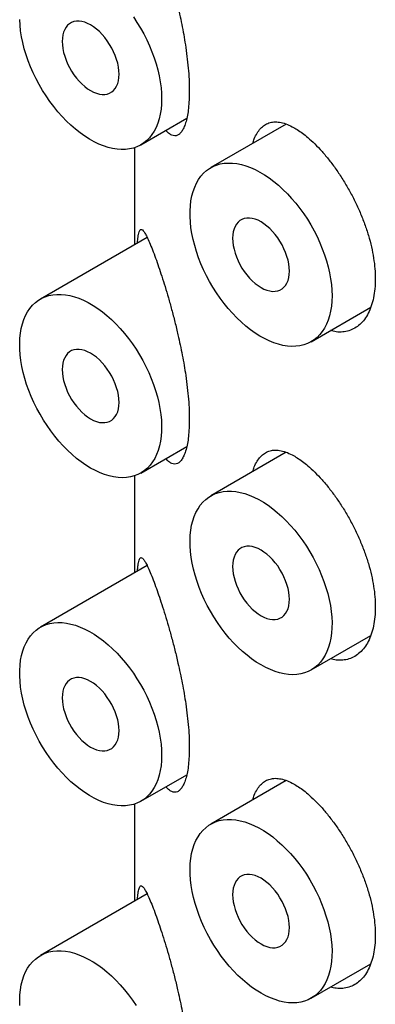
# Model space of a CAD drawing. Header units: millimetres. Extents: x 8 to 580, y 12 to 828.
# Tile 13 of 39: x 505.9 to 510.33, y 311.87 to 324.12. Entities that reach past the tile are written whole.
import ezdxf

# ---------------------------------------------------------------- set-up
doc = ezdxf.new("R2010")
doc.units = ezdxf.units.MM

msp = doc.modelspace()

# ---------------------------------------------------------------- linework, layer by layer
at = {"color": 7, "linetype": 'Continuous', "lineweight": 30}
for p, q in [((507.408, 322.56), (507.98, 322.89)), ((509.219, 322.818), (508.28, 322.276)), ((507.33, 322.525), (507.33, 321.318)), ((507.487, 321.409), (506.158, 320.642)), ((509.53, 320.111), (510.271, 320.539)), ((507.408, 318.477), (507.98, 318.807)), ((509.219, 318.735), (508.28, 318.193)), ((507.33, 318.442), (507.33, 317.236)), ((507.487, 317.327), (506.158, 316.56)), ((509.53, 316.028), (510.271, 316.456)), ((507.408, 314.395), (507.98, 314.725)), ((509.219, 314.653), (508.28, 314.11)), ((507.33, 314.359), (507.33, 313.153)), ((507.487, 313.244), (506.158, 312.477)), ((509.53, 311.945), (510.271, 312.373))]:
    msp.add_line(p, q, dxfattribs=at)
at = {"color": 7, "linetype": 'Continuous', "lineweight": 30, "flags": 128}
for points in [[(507.667, 323.132), (507.665, 323.066), (507.66, 323.002), (507.65, 322.941), (507.637, 322.883), (507.619, 322.829), (507.599, 322.777), (507.574, 322.73), (507.546, 322.687), (507.515, 322.648), (507.481, 322.613), (507.444, 322.583), (507.403, 322.557), (507.36, 322.536), (507.315, 322.52), (507.267, 322.509), (507.217, 322.503), (507.165, 322.502), (507.112, 322.505), (507.057, 322.514), (507, 322.528), (506.943, 322.546), (506.886, 322.57), (506.827, 322.598), (506.769, 322.63), (506.71, 322.667), (506.652, 322.709), (506.595, 322.754), (506.538, 322.803), (506.483, 322.856), (506.428, 322.913), (506.376, 322.972), (506.325, 323.035), (506.276, 323.1), (506.229, 323.168), (506.185, 323.237), (506.143, 323.309), (506.104, 323.381), (506.068, 323.455), (506.036, 323.53), (506.006, 323.606), (505.98, 323.681), (505.957, 323.756), (505.938, 323.831), (505.923, 323.905), (505.912, 323.978), (505.904, 324.049), (505.9, 324.119)], [(506.783, 323.234), (506.82, 323.215), (506.857, 323.201), (506.893, 323.191), (506.927, 323.187), (506.96, 323.187), (506.991, 323.192), (507.02, 323.203), (507.046, 323.218), (507.069, 323.237), (507.09, 323.262), (507.106, 323.29), (507.12, 323.322), (507.129, 323.358), (507.135, 323.397), (507.137, 323.438), (507.135, 323.482), (507.129, 323.528), (507.12, 323.575), (507.106, 323.622), (507.09, 323.67), (507.069, 323.717), (507.046, 323.764), (507.02, 323.809), (506.991, 323.853), (506.96, 323.894), (506.927, 323.932), (506.893, 323.968), (506.857, 323.999), (506.82, 324.027), (506.783, 324.051), (506.746, 324.07), (506.71, 324.084), (506.674, 324.094), (506.64, 324.099), (506.607, 324.098), (506.576, 324.093), (506.547, 324.083), (506.521, 324.067), (506.497, 324.048), (506.477, 324.023), (506.46, 323.995), (506.447, 323.963), (506.438, 323.927), (506.432, 323.888), (506.43, 323.847), (506.432, 323.803), (506.438, 323.757), (506.447, 323.71), (506.46, 323.663), (506.477, 323.615), (506.497, 323.568), (506.521, 323.521), (506.547, 323.476), (506.576, 323.432), (506.607, 323.391), (506.64, 323.353), (506.674, 323.317), (506.71, 323.286), (506.746, 323.258), (506.783, 323.234)], [(507.315, 324.152), (507.36, 324.083), (507.403, 324.012), (507.444, 323.94), (507.481, 323.867), (507.515, 323.792), (507.546, 323.717), (507.574, 323.642), (507.599, 323.566), (507.619, 323.491), (507.637, 323.417), (507.65, 323.343), (507.66, 323.271), (507.665, 323.201), (507.667, 323.132)], [(509.789, 320.683), (509.787, 320.617), (509.781, 320.553), (509.771, 320.492), (509.758, 320.434), (509.741, 320.379), (509.72, 320.328), (509.696, 320.281), (509.668, 320.238), (509.637, 320.199), (509.602, 320.164), (509.565, 320.133), (509.525, 320.108), (509.482, 320.087), (509.436, 320.071), (509.388, 320.06), (509.338, 320.054), (509.286, 320.052), (509.233, 320.056), (509.178, 320.065), (509.122, 320.079), (509.065, 320.097), (509.007, 320.121), (508.949, 320.149), (508.89, 320.181), (508.832, 320.218), (508.774, 320.26), (508.716, 320.305), (508.66, 320.354), (508.604, 320.407), (508.55, 320.464), (508.497, 320.523), (508.446, 320.586), (508.397, 320.651), (508.35, 320.718), (508.306, 320.788), (508.264, 320.859), (508.226, 320.932), (508.19, 321.006), (508.157, 321.081), (508.127, 321.156), (508.101, 321.232), (508.079, 321.307), (508.06, 321.382), (508.044, 321.456), (508.033, 321.529), (508.025, 321.6), (508.021, 321.67), (508.021, 321.737), (508.025, 321.802), (508.033, 321.865), (508.044, 321.924), (508.06, 321.98), (508.079, 322.033), (508.101, 322.083), (508.127, 322.128), (508.157, 322.169), (508.19, 322.206), (508.226, 322.239), (508.264, 322.267), (508.306, 322.29), (508.35, 322.308), (508.397, 322.322), (508.446, 322.331), (508.497, 322.334), (508.55, 322.333), (508.604, 322.327), (508.66, 322.315), (508.716, 322.299), (508.774, 322.278), (508.832, 322.253), (508.89, 322.222), (508.949, 322.187), (509.007, 322.148), (509.065, 322.105), (509.122, 322.057), (509.178, 322.006), (509.233, 321.952), (509.286, 321.894), (509.338, 321.833), (509.388, 321.769), (509.436, 321.702), (509.482, 321.634), (509.525, 321.563), (509.565, 321.491), (509.602, 321.418), (509.637, 321.343), (509.668, 321.268), (509.696, 321.193), (509.72, 321.117), (509.741, 321.042), (509.758, 320.968), (509.771, 320.894), (509.781, 320.822), (509.787, 320.752), (509.789, 320.683)], [(508.905, 320.785), (508.942, 320.766), (508.978, 320.752), (509.014, 320.742), (509.049, 320.737), (509.082, 320.738), (509.113, 320.743), (509.141, 320.753), (509.167, 320.768), (509.191, 320.788), (509.211, 320.812), (509.228, 320.841), (509.241, 320.873), (509.251, 320.909), (509.256, 320.948), (509.258, 320.989), (509.256, 321.033), (509.251, 321.079), (509.241, 321.125), (509.228, 321.173), (509.211, 321.221), (509.191, 321.268), (509.167, 321.315), (509.141, 321.36), (509.113, 321.404), (509.082, 321.445), (509.049, 321.483), (509.014, 321.519), (508.978, 321.55), (508.942, 321.578), (508.905, 321.602), (508.868, 321.621), (508.831, 321.635), (508.796, 321.645), (508.761, 321.649), (508.728, 321.649), (508.697, 321.644), (508.668, 321.633), (508.642, 321.618), (508.619, 321.598), (508.599, 321.574), (508.582, 321.546), (508.569, 321.514), (508.559, 321.478), (508.553, 321.439), (508.551, 321.397), (508.553, 321.354), (508.559, 321.308), (508.569, 321.261), (508.582, 321.214), (508.599, 321.166), (508.619, 321.118), (508.642, 321.072), (508.668, 321.026), (508.697, 320.983), (508.728, 320.942), (508.761, 320.903), (508.796, 320.868), (508.831, 320.836), (508.868, 320.809), (508.905, 320.785)], [(506.783, 318.539), (506.725, 318.575), (506.667, 318.615), (506.609, 318.66), (506.552, 318.708), (506.496, 318.76), (506.442, 318.816), (506.389, 318.874), (506.337, 318.936), (506.288, 319.001), (506.241, 319.068), (506.196, 319.137), (506.153, 319.208), (506.114, 319.28), (506.077, 319.354), (506.043, 319.429), (506.013, 319.504), (505.986, 319.579), (505.963, 319.655), (505.943, 319.73), (505.927, 319.804), (505.914, 319.877), (505.905, 319.949), (505.901, 320.019), (505.9, 320.087), (505.903, 320.153), (505.909, 320.216), (505.92, 320.276), (505.934, 320.333), (505.952, 320.387), (505.974, 320.437), (505.999, 320.483), (506.028, 320.526), (506.06, 320.564), (506.095, 320.597), (506.133, 320.627), (506.174, 320.651), (506.218, 320.671), (506.264, 320.685), (506.312, 320.695), (506.363, 320.7), (506.415, 320.7), (506.469, 320.695), (506.524, 320.685), (506.581, 320.67), (506.638, 320.651), (506.696, 320.626), (506.754, 320.597), (506.813, 320.563), (506.871, 320.525), (506.929, 320.483), (506.986, 320.436), (507.043, 320.386), (507.098, 320.332), (507.152, 320.275), (507.204, 320.215), (507.255, 320.151), (507.303, 320.086), (507.349, 320.018), (507.393, 319.947), (507.434, 319.876), (507.472, 319.803), (507.507, 319.728), (507.539, 319.653), (507.568, 319.578), (507.593, 319.503), (507.615, 319.427), (507.633, 319.353), (507.647, 319.279), (507.658, 319.207), (507.664, 319.136), (507.667, 319.067), (507.666, 319), (507.661, 318.935), (507.653, 318.873), (507.64, 318.815), (507.624, 318.759), (507.604, 318.707), (507.581, 318.659), (507.554, 318.615), (507.523, 318.574), (507.49, 318.539), (507.453, 318.507), (507.414, 318.48), (507.371, 318.458), (507.326, 318.441), (507.279, 318.429), (507.23, 318.421), (507.178, 318.419), (507.125, 318.421), (507.07, 318.429), (507.015, 318.441), (506.958, 318.459), (506.9, 318.481), (506.842, 318.508), (506.783, 318.539)], [(506.783, 319.152), (506.82, 319.132), (506.857, 319.118), (506.893, 319.108), (506.927, 319.104), (506.96, 319.104), (506.991, 319.11), (507.02, 319.12), (507.046, 319.135), (507.069, 319.155), (507.09, 319.179), (507.106, 319.207), (507.12, 319.24), (507.129, 319.275), (507.135, 319.314), (507.137, 319.356), (507.135, 319.4), (507.129, 319.445), (507.12, 319.492), (507.106, 319.539), (507.09, 319.587), (507.069, 319.635), (507.046, 319.681), (507.02, 319.727), (506.991, 319.77), (506.96, 319.811), (506.927, 319.85), (506.893, 319.885), (506.857, 319.917), (506.82, 319.945), (506.783, 319.968), (506.746, 319.987), (506.71, 320.002), (506.674, 320.011), (506.64, 320.016), (506.607, 320.015), (506.576, 320.01), (506.547, 320), (506.521, 319.985), (506.497, 319.965), (506.477, 319.941), (506.46, 319.912), (506.447, 319.88), (506.438, 319.844), (506.432, 319.805), (506.43, 319.764), (506.432, 319.72), (506.438, 319.675), (506.447, 319.628), (506.46, 319.58), (506.477, 319.532), (506.497, 319.485), (506.521, 319.438), (506.547, 319.393), (506.576, 319.35), (506.607, 319.308), (506.64, 319.27), (506.674, 319.235), (506.71, 319.203), (506.746, 319.175), (506.783, 319.152)], [(508.905, 316.09), (508.846, 316.126), (508.788, 316.166), (508.731, 316.211), (508.674, 316.259), (508.618, 316.311), (508.563, 316.366), (508.51, 316.425), (508.459, 316.487), (508.409, 316.552), (508.362, 316.619), (508.317, 316.688), (508.275, 316.759), (508.235, 316.831), (508.198, 316.905), (508.165, 316.98), (508.134, 317.055), (508.108, 317.13), (508.084, 317.206), (508.064, 317.28), (508.048, 317.355), (508.035, 317.428), (508.027, 317.5), (508.022, 317.57), (508.021, 317.638), (508.024, 317.703), (508.031, 317.767), (508.041, 317.827), (508.056, 317.884), (508.074, 317.938), (508.095, 317.988), (508.121, 318.034), (508.149, 318.076), (508.181, 318.115), (508.216, 318.148), (508.254, 318.177), (508.295, 318.202), (508.339, 318.221), (508.385, 318.236), (508.434, 318.246), (508.484, 318.251), (508.536, 318.251), (508.59, 318.246), (508.646, 318.236), (508.702, 318.221), (508.759, 318.201), (508.817, 318.177), (508.876, 318.148), (508.934, 318.114), (508.992, 318.076), (509.05, 318.033), (509.108, 317.987), (509.164, 317.937), (509.219, 317.883), (509.273, 317.826), (509.325, 317.765), (509.376, 317.702), (509.424, 317.636), (509.47, 317.568), (509.514, 317.498), (509.555, 317.426), (509.593, 317.353), (509.628, 317.279), (509.66, 317.204), (509.689, 317.129), (509.714, 317.053), (509.736, 316.978), (509.754, 316.904), (509.768, 316.83), (509.779, 316.757), (509.786, 316.686), (509.789, 316.617), (509.788, 316.55), (509.783, 316.486), (509.774, 316.424), (509.762, 316.365), (509.745, 316.31), (509.725, 316.258), (509.702, 316.21), (509.675, 316.165), (509.645, 316.125), (509.611, 316.089), (509.574, 316.058), (509.535, 316.031), (509.493, 316.009), (509.448, 315.992), (509.4, 315.979), (509.351, 315.972), (509.3, 315.969), (509.246, 315.972), (509.192, 315.98), (509.136, 315.992), (509.079, 316.009), (509.021, 316.032), (508.963, 316.058), (508.905, 316.09)], [(508.905, 316.702), (508.942, 316.683), (508.978, 316.669), (509.014, 316.659), (509.049, 316.655), (509.082, 316.655), (509.113, 316.66), (509.141, 316.671), (509.167, 316.686), (509.191, 316.706), (509.211, 316.73), (509.228, 316.758), (509.241, 316.79), (509.251, 316.826), (509.256, 316.865), (509.258, 316.907), (509.256, 316.95), (509.251, 316.996), (509.241, 317.043), (509.228, 317.09), (509.211, 317.138), (509.191, 317.185), (509.167, 317.232), (509.141, 317.277), (509.113, 317.321), (509.082, 317.362), (509.049, 317.401), (509.014, 317.436), (508.978, 317.468), (508.942, 317.495), (508.905, 317.519), (508.868, 317.538), (508.831, 317.552), (508.796, 317.562), (508.761, 317.567), (508.728, 317.566), (508.697, 317.561), (508.668, 317.551), (508.642, 317.535), (508.619, 317.516), (508.599, 317.491), (508.582, 317.463), (508.569, 317.431), (508.559, 317.395), (508.553, 317.356), (508.551, 317.315), (508.553, 317.271), (508.559, 317.225), (508.569, 317.179), (508.582, 317.131), (508.599, 317.083), (508.619, 317.036), (508.642, 316.989), (508.668, 316.944), (508.697, 316.9), (508.728, 316.859), (508.761, 316.821), (508.796, 316.785), (508.831, 316.754), (508.868, 316.726), (508.905, 316.702)], [(507.667, 314.967), (507.665, 314.901), (507.66, 314.837), (507.65, 314.776), (507.637, 314.718), (507.619, 314.663), (507.599, 314.612), (507.574, 314.565), (507.546, 314.521), (507.515, 314.482), (507.481, 314.448), (507.444, 314.417), (507.403, 314.392), (507.36, 314.371), (507.315, 314.355), (507.267, 314.344), (507.217, 314.337), (507.165, 314.336), (507.112, 314.34), (507.057, 314.349), (507, 314.362), (506.943, 314.381), (506.886, 314.404), (506.827, 314.432), (506.769, 314.465), (506.71, 314.502), (506.652, 314.543), (506.595, 314.589), (506.538, 314.638), (506.483, 314.691), (506.428, 314.747), (506.376, 314.807), (506.325, 314.869), (506.276, 314.935), (506.229, 315.002), (506.185, 315.072), (506.143, 315.143), (506.104, 315.216), (506.068, 315.29), (506.036, 315.365), (506.006, 315.44), (505.98, 315.516), (505.957, 315.591), (505.938, 315.666), (505.923, 315.74), (505.912, 315.812), (505.904, 315.884), (505.9, 315.953), (505.9, 316.021), (505.904, 316.086), (505.912, 316.148), (505.923, 316.208), (505.938, 316.264), (505.957, 316.317), (505.98, 316.366), (506.006, 316.412), (506.036, 316.453), (506.068, 316.49), (506.104, 316.522), (506.143, 316.55), (506.185, 316.574), (506.229, 316.592), (506.276, 316.606), (506.325, 316.614), (506.376, 316.618), (506.428, 316.617), (506.483, 316.611), (506.538, 316.599), (506.595, 316.583), (506.652, 316.562), (506.71, 316.536), (506.769, 316.506), (506.827, 316.471), (506.886, 316.432), (506.943, 316.389), (507, 316.341), (507.057, 316.29), (507.112, 316.235), (507.165, 316.177), (507.217, 316.116), (507.267, 316.053), (507.315, 315.986), (507.36, 315.918), (507.403, 315.847), (507.444, 315.775), (507.481, 315.701), (507.515, 315.627), (507.546, 315.552), (507.574, 315.476), (507.599, 315.401), (507.619, 315.326), (507.637, 315.252), (507.65, 315.178), (507.66, 315.106), (507.665, 315.035), (507.667, 314.967)], [(506.783, 315.069), (506.82, 315.05), (506.857, 315.035), (506.893, 315.026), (506.927, 315.021), (506.96, 315.022), (506.991, 315.027), (507.02, 315.037), (507.046, 315.052), (507.069, 315.072), (507.09, 315.096), (507.106, 315.125), (507.12, 315.157), (507.129, 315.193), (507.135, 315.231), (507.137, 315.273), (507.135, 315.317), (507.129, 315.362), (507.12, 315.409), (507.106, 315.457), (507.09, 315.505), (507.069, 315.552), (507.046, 315.599), (507.02, 315.644), (506.991, 315.687), (506.96, 315.729), (506.927, 315.767), (506.893, 315.802), (506.857, 315.834), (506.82, 315.862), (506.783, 315.885), (506.746, 315.904), (506.71, 315.919), (506.674, 315.928), (506.64, 315.933), (506.607, 315.933), (506.576, 315.927), (506.547, 315.917), (506.521, 315.902), (506.497, 315.882), (506.477, 315.858), (506.46, 315.83), (506.447, 315.797), (506.438, 315.762), (506.432, 315.723), (506.43, 315.681), (506.432, 315.637), (506.438, 315.592), (506.447, 315.545), (506.46, 315.498), (506.477, 315.45), (506.497, 315.402), (506.521, 315.356), (506.547, 315.31), (506.576, 315.267), (506.607, 315.226), (506.64, 315.187), (506.674, 315.152), (506.71, 315.12), (506.746, 315.092), (506.783, 315.069)], [(508.905, 312.007), (508.846, 312.043), (508.788, 312.083), (508.731, 312.128), (508.674, 312.176), (508.618, 312.228), (508.563, 312.284), (508.51, 312.343), (508.459, 312.404), (508.409, 312.469), (508.362, 312.536), (508.317, 312.605), (508.275, 312.676), (508.235, 312.748), (508.198, 312.822), (508.165, 312.897), (508.134, 312.972), (508.108, 313.047), (508.084, 313.123), (508.064, 313.198), (508.048, 313.272), (508.035, 313.345), (508.027, 313.417), (508.022, 313.487), (508.021, 313.555), (508.024, 313.621), (508.031, 313.684), (508.041, 313.744), (508.056, 313.801), (508.074, 313.855), (508.095, 313.905), (508.121, 313.951), (508.149, 313.994), (508.181, 314.032), (508.216, 314.065), (508.254, 314.095), (508.295, 314.119), (508.339, 314.139), (508.385, 314.154), (508.434, 314.163), (508.484, 314.168), (508.536, 314.168), (508.59, 314.163), (508.646, 314.153), (508.702, 314.138), (508.759, 314.119), (508.817, 314.094), (508.876, 314.065), (508.934, 314.031), (508.992, 313.993), (509.05, 313.951), (509.108, 313.904), (509.164, 313.854), (509.219, 313.8), (509.273, 313.743), (509.325, 313.683), (509.376, 313.62), (509.424, 313.554), (509.47, 313.486), (509.514, 313.416), (509.555, 313.344), (509.593, 313.271), (509.628, 313.196), (509.66, 313.121), (509.689, 313.046), (509.714, 312.971), (509.736, 312.895), (509.754, 312.821), (509.768, 312.747), (509.779, 312.675), (509.786, 312.604), (509.789, 312.535), (509.788, 312.468), (509.783, 312.403), (509.774, 312.341), (509.762, 312.283), (509.745, 312.227), (509.725, 312.175), (509.702, 312.127), (509.675, 312.083), (509.645, 312.042), (509.611, 312.007), (509.574, 311.975), (509.535, 311.948), (509.493, 311.926), (509.448, 311.909), (509.4, 311.897), (509.351, 311.889), (509.3, 311.887), (509.246, 311.889), (509.192, 311.897), (509.136, 311.909), (509.079, 311.927), (509.021, 311.949), (508.963, 311.976), (508.905, 312.007)], [(508.905, 312.62), (508.942, 312.601), (508.978, 312.586), (509.014, 312.577), (509.049, 312.572), (509.082, 312.572), (509.113, 312.578), (509.141, 312.588), (509.167, 312.603), (509.191, 312.623), (509.211, 312.647), (509.228, 312.675), (509.241, 312.708), (509.251, 312.743), (509.256, 312.782), (509.258, 312.824), (509.256, 312.868), (509.251, 312.913), (509.241, 312.96), (509.228, 313.008), (509.211, 313.055), (509.191, 313.103), (509.167, 313.149), (509.141, 313.195), (509.113, 313.238), (509.082, 313.279), (509.049, 313.318), (509.014, 313.353), (508.978, 313.385), (508.942, 313.413), (508.905, 313.436), (508.868, 313.455), (508.831, 313.47), (508.796, 313.479), (508.761, 313.484), (508.728, 313.484), (508.697, 313.478), (508.668, 313.468), (508.642, 313.453), (508.619, 313.433), (508.599, 313.409), (508.582, 313.38), (508.569, 313.348), (508.559, 313.312), (508.553, 313.274), (508.551, 313.232), (508.553, 313.188), (508.559, 313.143), (508.569, 313.096), (508.582, 313.048), (508.599, 313.001), (508.619, 312.953), (508.642, 312.906), (508.668, 312.861), (508.697, 312.818), (508.728, 312.776), (508.761, 312.738), (508.796, 312.703), (508.831, 312.671), (508.868, 312.643), (508.905, 312.62)], [(505.901, 311.853), (505.9, 311.921), (505.903, 311.987), (505.909, 312.05), (505.92, 312.111), (505.934, 312.168), (505.952, 312.222), (505.974, 312.272), (505.999, 312.318), (506.028, 312.36), (506.06, 312.398), (506.095, 312.432), (506.133, 312.461), (506.174, 312.486), (506.218, 312.505), (506.264, 312.52), (506.312, 312.53), (506.363, 312.535), (506.415, 312.535), (506.469, 312.53), (506.524, 312.52), (506.581, 312.505), (506.638, 312.485), (506.696, 312.461), (506.754, 312.431), (506.813, 312.398), (506.871, 312.36), (506.929, 312.317), (506.986, 312.271), (507.043, 312.221), (507.098, 312.167), (507.152, 312.11), (507.204, 312.049), (507.255, 311.986), (507.303, 311.92), (507.349, 311.852)]]:
    msp.add_lwpolyline(points, dxfattribs=at)
at = {"color": 7, "linetype": 'Continuous', "lineweight": 30}
for points, knots in [([(507.592, 325.232), (507.605, 325.198), (507.629, 325.129), (507.669, 325.01), (507.709, 324.881), (507.751, 324.742), (507.792, 324.594), (507.833, 324.44), (507.868, 324.292), (507.899, 324.154), (507.925, 324.027), (507.948, 323.899), (507.97, 323.764), (507.988, 323.623), (508.002, 323.478), (508.011, 323.346), (508.013, 323.225), (508.01, 323.116), (508.002, 323.015), (507.99, 322.925), (507.972, 322.848), (507.95, 322.785), (507.925, 322.734), (507.896, 322.698), (507.864, 322.677), (507.829, 322.669), (507.793, 322.678), (507.756, 322.701), (507.732, 322.727), (507.72, 322.74)], [0, 0, 0, 0, 0.042998, 0.086196, 0.129365, 0.172323, 0.214274, 0.256342, 0.298265, 0.329868, 0.361612, 0.393342, 0.424925, 0.462529, 0.50027, 0.537864, 0.570272, 0.605042, 0.639929, 0.674704, 0.709418, 0.74424, 0.778965, 0.814823, 0.850782, 0.886655, 0.925874, 0.965201, 1, 1, 1, 1]), ([(508.802, 322.577), (508.808, 322.597), (508.823, 322.646), (508.855, 322.708), (508.897, 322.765), (508.946, 322.807), (509.002, 322.835), (509.065, 322.847), (509.136, 322.843), (509.212, 322.824), (509.286, 322.791), (509.356, 322.75), (509.421, 322.706), (509.465, 322.67), (509.487, 322.652)], [0, 0, 0, 0, 0.062175, 0.15058, 0.238725, 0.328946, 0.419439, 0.509672, 0.603406, 0.697429, 0.791162, 0.860736, 0.930429, 1, 1, 1, 1]), ([(509.487, 322.652), (509.516, 322.626), (509.575, 322.573), (509.665, 322.478), (509.753, 322.373), (509.84, 322.256), (509.924, 322.131), (510.002, 321.999), (510.074, 321.861), (510.139, 321.72), (510.196, 321.577), (510.244, 321.433), (510.281, 321.29), (510.308, 321.152), (510.325, 321.018), (510.33, 320.89), (510.324, 320.769), (510.308, 320.656), (510.28, 320.554), (510.242, 320.464), (510.194, 320.387), (510.137, 320.324), (510.072, 320.277), (510.001, 320.245), (509.923, 320.23), (509.846, 320.23), (509.793, 320.243), (509.768, 320.249)], [0, 0, 0, 0, 0.040772, 0.081671, 0.122439, 0.163235, 0.204164, 0.244958, 0.28528, 0.325731, 0.366052, 0.406118, 0.446312, 0.486378, 0.525607, 0.564837, 0.604888, 0.645066, 0.685117, 0.725168, 0.765347, 0.805399, 0.845436, 0.885602, 0.925641, 0.965738, 1, 1, 1, 1]), ([(507.366, 321.34), (507.366, 321.342), (507.368, 321.367), (507.372, 321.403), (507.378, 321.447), (507.386, 321.478), (507.395, 321.498), (507.406, 321.508), (507.419, 321.508), (507.437, 321.494), (507.459, 321.463), (507.486, 321.414), (507.517, 321.346), (507.552, 321.258), (507.579, 321.186), (507.592, 321.15)], [0, 0, 0, 0, 0.008359, 0.074596, 0.140687, 0.208482, 0.276519, 0.344608, 0.412475, 0.504493, 0.596728, 0.68878, 0.792438, 0.896355, 1, 1, 1, 1]), ([(507.592, 321.15), (507.605, 321.115), (507.629, 321.046), (507.669, 320.927), (507.709, 320.798), (507.751, 320.659), (507.792, 320.512), (507.833, 320.357), (507.868, 320.209), (507.899, 320.071), (507.925, 319.944), (507.948, 319.817), (507.97, 319.682), (507.988, 319.54), (508.002, 319.395), (508.011, 319.263), (508.013, 319.143), (508.01, 319.033), (508.002, 318.932), (507.99, 318.842), (507.972, 318.766), (507.95, 318.702), (507.925, 318.652), (507.896, 318.616), (507.864, 318.594), (507.829, 318.586), (507.793, 318.595), (507.756, 318.618), (507.732, 318.645), (507.72, 318.657)], [0, 0, 0, 0, 0.042998, 0.086196, 0.129365, 0.172323, 0.214274, 0.256342, 0.298265, 0.329868, 0.361612, 0.393342, 0.424925, 0.462529, 0.50027, 0.537864, 0.570272, 0.605042, 0.639929, 0.674704, 0.709418, 0.74424, 0.778965, 0.814823, 0.850782, 0.886655, 0.925874, 0.965201, 1, 1, 1, 1]), ([(508.802, 318.495), (508.808, 318.515), (508.823, 318.563), (508.855, 318.625), (508.897, 318.682), (508.946, 318.725), (509.002, 318.752), (509.065, 318.764), (509.136, 318.761), (509.212, 318.741), (509.286, 318.708), (509.356, 318.668), (509.421, 318.623), (509.465, 318.587), (509.487, 318.569)], [0, 0, 0, 0, 0.062175, 0.15058, 0.238725, 0.328946, 0.419439, 0.509672, 0.603406, 0.697429, 0.791162, 0.860736, 0.930429, 1, 1, 1, 1]), ([(509.487, 318.569), (509.516, 318.543), (509.575, 318.49), (509.665, 318.395), (509.753, 318.29), (509.84, 318.173), (509.924, 318.048), (510.002, 317.916), (510.074, 317.779), (510.139, 317.637), (510.196, 317.494), (510.244, 317.35), (510.281, 317.208), (510.308, 317.069), (510.325, 316.935), (510.33, 316.808), (510.324, 316.687), (510.308, 316.574), (510.28, 316.471), (510.242, 316.381), (510.194, 316.304), (510.137, 316.241), (510.072, 316.194), (510.001, 316.162), (509.923, 316.147), (509.846, 316.147), (509.793, 316.16), (509.768, 316.166)], [0, 0, 0, 0, 0.040772, 0.081671, 0.122439, 0.163235, 0.204164, 0.244958, 0.28528, 0.325731, 0.366052, 0.406118, 0.446312, 0.486378, 0.525607, 0.564837, 0.604888, 0.645066, 0.685117, 0.725168, 0.765347, 0.805399, 0.845436, 0.885602, 0.925641, 0.965738, 1, 1, 1, 1]), ([(507.366, 317.257), (507.366, 317.26), (507.368, 317.285), (507.372, 317.32), (507.378, 317.364), (507.386, 317.395), (507.395, 317.416), (507.406, 317.426), (507.419, 317.426), (507.437, 317.412), (507.459, 317.38), (507.486, 317.331), (507.517, 317.263), (507.552, 317.176), (507.579, 317.103), (507.592, 317.067)], [0, 0, 0, 0, 0.008359, 0.074596, 0.140687, 0.208482, 0.276519, 0.344608, 0.412475, 0.504493, 0.596728, 0.68878, 0.792438, 0.896355, 1, 1, 1, 1]), ([(507.592, 317.067), (507.605, 317.033), (507.629, 316.964), (507.669, 316.845), (507.709, 316.715), (507.751, 316.576), (507.792, 316.429), (507.833, 316.275), (507.868, 316.127), (507.899, 315.988), (507.925, 315.862), (507.948, 315.734), (507.97, 315.599), (507.988, 315.458), (508.002, 315.313), (508.011, 315.181), (508.013, 315.06), (508.01, 314.951), (508.002, 314.849), (507.99, 314.76), (507.972, 314.683), (507.95, 314.619), (507.925, 314.569), (507.896, 314.533), (507.864, 314.511), (507.829, 314.504), (507.793, 314.512), (507.756, 314.535), (507.732, 314.562), (507.72, 314.575)], [0, 0, 0, 0, 0.042998, 0.086196, 0.129365, 0.172323, 0.214274, 0.256342, 0.298265, 0.329868, 0.361612, 0.393342, 0.424925, 0.462529, 0.50027, 0.537864, 0.570272, 0.605042, 0.639929, 0.674704, 0.709418, 0.74424, 0.778965, 0.814823, 0.850782, 0.886655, 0.925874, 0.965201, 1, 1, 1, 1]), ([(508.802, 314.412), (508.808, 314.432), (508.823, 314.481), (508.855, 314.543), (508.897, 314.6), (508.946, 314.642), (509.002, 314.669), (509.065, 314.682), (509.136, 314.678), (509.212, 314.658), (509.286, 314.626), (509.356, 314.585), (509.421, 314.541), (509.465, 314.505), (509.487, 314.487)], [0, 0, 0, 0, 0.062175, 0.15058, 0.238725, 0.328946, 0.419439, 0.509672, 0.603406, 0.697429, 0.791162, 0.860736, 0.930429, 1, 1, 1, 1]), ([(509.487, 314.487), (509.516, 314.46), (509.575, 314.408), (509.665, 314.313), (509.753, 314.207), (509.84, 314.091), (509.924, 313.966), (510.002, 313.833), (510.074, 313.696), (510.139, 313.555), (510.196, 313.411), (510.244, 313.268), (510.281, 313.125), (510.308, 312.986), (510.325, 312.853), (510.33, 312.725), (510.324, 312.604), (510.308, 312.491), (510.28, 312.389), (510.242, 312.298), (510.194, 312.221), (510.137, 312.159), (510.072, 312.111), (510.001, 312.079), (509.923, 312.064), (509.846, 312.064), (509.793, 312.077), (509.768, 312.083)], [0, 0, 0, 0, 0.040772, 0.081671, 0.122439, 0.163235, 0.204164, 0.244958, 0.28528, 0.325731, 0.366052, 0.406118, 0.446312, 0.486378, 0.525607, 0.564837, 0.604888, 0.645066, 0.685117, 0.725168, 0.765347, 0.805399, 0.845436, 0.885602, 0.925641, 0.965738, 1, 1, 1, 1]), ([(507.366, 313.174), (507.366, 313.177), (507.368, 313.202), (507.372, 313.238), (507.378, 313.281), (507.386, 313.312), (507.395, 313.333), (507.406, 313.343), (507.419, 313.343), (507.437, 313.329), (507.459, 313.297), (507.486, 313.248), (507.517, 313.18), (507.552, 313.093), (507.579, 313.02), (507.592, 312.984)], [0, 0, 0, 0, 0.0083587, 0.0745956, 0.1406866, 0.2084816, 0.2765187, 0.3446081, 0.4124747, 0.5044928, 0.596728, 0.6887799, 0.7924382, 0.8963549, 1, 1, 1, 1]), ([(507.592, 312.984), (507.605, 312.95), (507.629, 312.881), (507.669, 312.762), (507.709, 312.633), (507.751, 312.494), (507.792, 312.346), (507.833, 312.192), (507.868, 312.044), (507.899, 311.906), (507.925, 311.779), (507.948, 311.651), (507.97, 311.516), (507.988, 311.375), (508.002, 311.23), (508.011, 311.098), (508.013, 310.977), (508.01, 310.868), (508.002, 310.767), (507.99, 310.677), (507.972, 310.6), (507.95, 310.537), (507.925, 310.486), (507.896, 310.45), (507.864, 310.429), (507.829, 310.421), (507.793, 310.43), (507.756, 310.452), (507.732, 310.479), (507.72, 310.492)], [0, 0, 0, 0, 0.042998, 0.086196, 0.129365, 0.172323, 0.214274, 0.256342, 0.298265, 0.329868, 0.361612, 0.393342, 0.424925, 0.462529, 0.50027, 0.537864, 0.570272, 0.605042, 0.639929, 0.674704, 0.709418, 0.74424, 0.778965, 0.814823, 0.850782, 0.886655, 0.925874, 0.965201, 1, 1, 1, 1])]:
    msp.add_open_spline(points, degree=3, knots=knots, dxfattribs=at)

doc.saveas('drawing.dxf')
